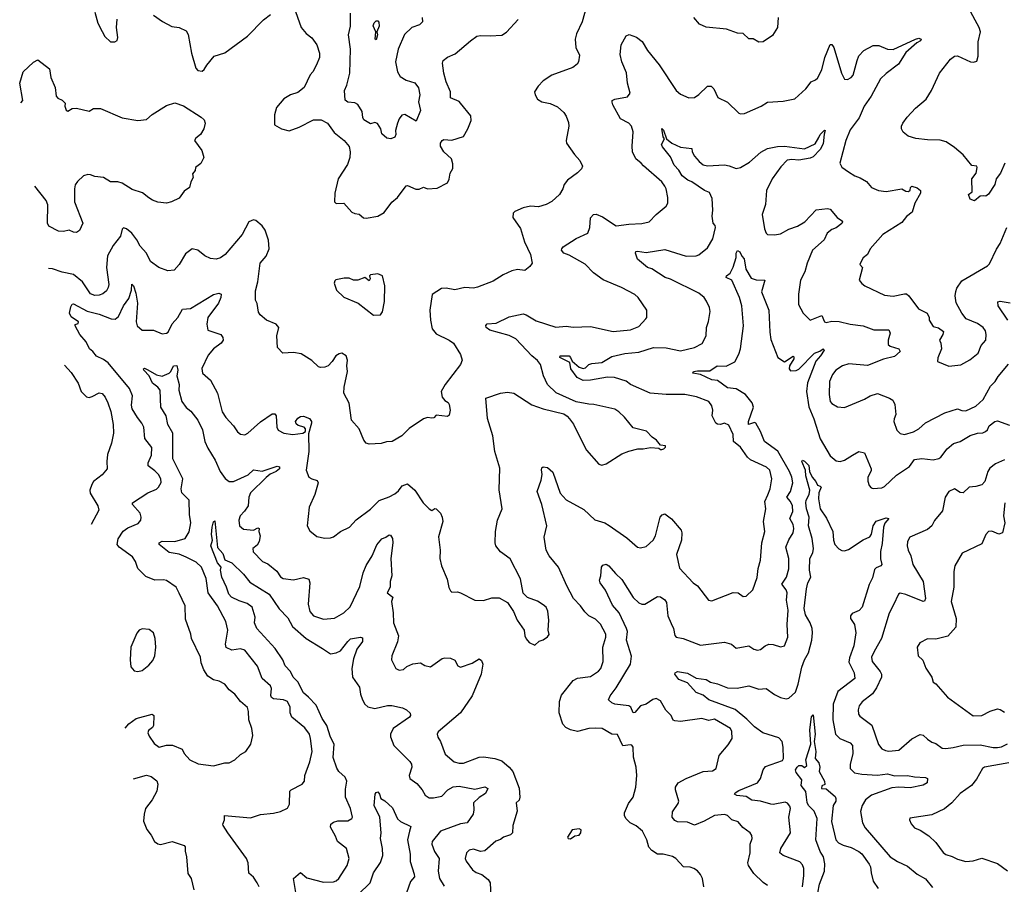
# Model space of a CAD drawing. Extents: x 2199565 to 2323334, y 894172 to 1018966.
# Tile 15 of 256: x 2210498 to 2217394, y 940634 to 946690. Entities that reach past the tile are written whole.
import ezdxf

# ---------------------------------------------------------------- set-up
doc = ezdxf.new("R2010")
doc.units = 0

msp = doc.modelspace()

# ---------------------------------------------------------------- linework, layer by layer
at = {"layer": '0CON10XD'}
for points in [[(2212405, 946820), (2212470, 946635), (2212505, 946593.3), (2212544.2, 946564.2), (2212578.6, 946515), (2212596.9, 946455), (2212598.1, 946425), (2212576.8, 946373.2), (2212550, 946325), (2212531.2, 946305), (2212490, 946215), (2212445, 946180.8), (2212395, 946162.9), (2212348, 946135), (2212297.1, 946075), (2212282.9, 946025), (2212281.4, 945955), (2212331.2, 945925), (2212385, 945912.9), (2212455, 945938), (2212555, 945989.4), (2212608.7, 945988.7), (2212654, 945965), (2212700.9, 945900.9), (2212770.8, 945845), (2212805, 945802.5), (2212811.9, 945765), (2212808.9, 945725), (2212792.9, 945675), (2212728, 945575), (2212704, 945475), (2212703.8, 945415), (2212715, 945403.8), (2212767.5, 945405), (2212825, 945342.5), (2212845, 945332), (2212875, 945327.1), (2212905, 945302.5), (2212925, 945300), (2213005, 945314), (2213050.3, 945339.7), (2213105, 945411.2), (2213144.5, 945445.5), (2213205, 945526.7), (2213215, 945528.8), (2213273, 945503), (2213295, 945502.9), (2213325, 945516.2), (2213355, 945505.8), (2213420.9, 945509.1), (2213493, 945547), (2213505, 945572.5), (2213512.7, 945615), (2213532.2, 945647.8), (2213531.6, 945681.6), (2213521.9, 945715), (2213469.2, 945765), (2213445, 945803.3), (2213444, 945825), (2213456.1, 945843.9), (2213469.5, 945850.5), (2213525, 945845.6), (2213605, 945872.9), (2213636.9, 945925), (2213660, 945985), (2213656.6, 946016.6), (2213586.2, 946105), (2213575, 946116.2), (2213514.1, 946144.1), (2213516, 946185), (2213484.2, 946255), (2213469.2, 946315), (2213458.8, 946385), (2213463.8, 946405), (2213495, 946428), (2213548.8, 946451.2), (2213655, 946543.3), (2213700, 946575), (2213725, 946580.6), (2213793.2, 946576.8), (2213875, 946582), (2213907.7, 946602.3), (2213987.8, 946692.2)], [(2214468.8, 946791.2), (2214436, 946675), (2214398.3, 946591.7), (2214388.8, 946555), (2214393.8, 946495), (2214417.7, 946442.3), (2214412, 946395), (2214401.7, 946378.3), (2214372.5, 946355), (2214225, 946302), (2214165, 946262), (2214130, 946225), (2214104.3, 946185), (2214107.5, 946165), (2214125, 946133.8), (2214155.6, 946115.6), (2214212.4, 946102.4), (2214265, 946079.2), (2214309.5, 946039.5), (2214324, 946015), (2214341.2, 945971.2), (2214344.1, 945944.1), (2214326, 945845), (2214328, 945825), (2214383.3, 945745), (2214420, 945705), (2214440, 945665), (2214433.3, 945645), (2214405, 945616.7), (2214334.4, 945565.6), (2214312, 945535), (2214302.5, 945505), (2214278, 945465), (2214224.3, 945415.7), (2214184.3, 945395.7), (2214130.3, 945379.7), (2214075, 945384.2), (2214025, 945372.5), (2213965, 945345.8), (2213954, 945335), (2213951.4, 945305), (2214005, 945228.8), (2214033.8, 945133.8), (2214074.4, 945045), (2214086, 944985), (2214071.7, 944961.7), (2214035, 944933.8), (2213985, 944940), (2213945, 944932), (2213885, 944904), (2213815, 944859.4), (2213705, 944815.6), (2213675, 944810.5), (2213615, 944814.5), (2213545, 944798.8), (2213485, 944810.6), (2213452.2, 944807.8), (2213386, 944765), (2213369.4, 944655), (2213374.3, 944585.7), (2213386.4, 944525), (2213415, 944489.6), (2213505, 944445.7), (2213535, 944424), (2213585.6, 944345.6), (2213595.7, 944305), (2213585.8, 944275), (2213478, 944135), (2213450.8, 944085), (2213457.1, 944047.1), (2213475, 944022.5), (2213499.3, 944009.3), (2213506.7, 943995), (2213512.5, 943955), (2213505, 943920), (2213495, 943910), (2213415, 943920), (2213398.8, 943901.2), (2213385, 943900), (2213355, 943903.8), (2213325, 943893.3), (2213225, 943826.7), (2213173.3, 943775), (2213105.5, 943734.5), (2213067.9, 943732.1), (2213029.3, 943720.7), (2212945, 943717.1), (2212925, 943724.2), (2212908, 943745), (2212875, 943823.3), (2212822, 943885), (2212805.6, 944005), (2212769.2, 944075), (2212771.1, 944115), (2212794.4, 944225), (2212790, 944265), (2212794, 944305), (2212783.8, 944335), (2212755, 944354), (2212735, 944350), (2212712, 944335), (2212687.1, 944295), (2212658, 944265), (2212635, 944255.7), (2212605, 944254.3), (2212589.7, 944259.7), (2212545, 944303.8), (2212469.5, 944349.5), (2212415, 944360), (2212340, 944355), (2212302.5, 944395), (2212298.8, 944475), (2212313.8, 944535), (2212295, 944557.5)], [(2217397.5, 945685), (2217368, 945615), (2217336.7, 945575), (2217326.2, 945535), (2217281.7, 945468.3), (2217265, 945453.3), (2217245, 945457.5), (2217225, 945453.3), (2217185, 945422.5), (2217155, 945432.5), (2217142.5, 945465), (2217167.5, 945485), (2217166.9, 945575), (2217195.3, 945614.7), (2217204.2, 945654.2), (2217200, 945665), (2217165, 945670), (2217105, 945743.8), (2217045, 945796.2), (2216987.5, 945835), (2216945, 945846.2), (2216855, 945848.8), (2216775, 945858.8), (2216720, 945875), (2216685, 945902.5), (2216673.3, 945925), (2216673.3, 945945), (2216683.3, 945965), (2216712.3, 946007.7), (2216770.5, 946069.5), (2216847.3, 946132.7), (2216884, 946195), (2216940.8, 946315), (2217016.2, 946415), (2217045, 946434.2), (2217065, 946437.1), (2217157.5, 946395), (2217178.3, 946391.7), (2217200, 946400), (2217210, 946435), (2217210.9, 946535), (2217226.7, 946605), (2217218.1, 946635), (2217145, 946768.8)], [(2211025, 946743.3), (2211046, 946666), (2211075, 946608), (2211095, 946572), (2211135, 946534.7), (2211165, 946534.7), (2211180, 946545), (2211185.7, 946565), (2211175.6, 946635), (2211180, 946695)], [(2211435, 946722.5), (2211497.5, 946677.5), (2211563.4, 946643.4), (2211615, 946636), (2211665, 946613.3), (2211677.6, 946587.6), (2211702.2, 946455), (2211730.8, 946350.8), (2211745, 946334.3), (2211775, 946330.8), (2211789.3, 946340.7), (2211809.3, 946370.7), (2211860, 946435), (2211935, 946457.5), (2212094.1, 946575.9), (2212205, 946690), (2212255, 946726.7)], [(2213315.8, 946705), (2213318.8, 946675), (2213296.8, 946653.2), (2213243.9, 946636.1), (2213193.3, 946586.7), (2213148.9, 946485), (2213129.2, 946395), (2213144, 946325), (2213163.2, 946293.2), (2213205, 946266.4), (2213265, 946248.6), (2213292.1, 946212.1), (2213299.4, 946165), (2213290, 946115), (2213305.7, 946055), (2213275, 945978.8), (2213195, 946026.9), (2213175, 946022.5), (2213155, 945996.2), (2213143.1, 945965), (2213129.5, 945915), (2213131.4, 945885), (2213125, 945866.7), (2213096.4, 945856.4), (2213069.5, 945859.5), (2213035, 945890), (2213027.1, 945925), (2213004.1, 945964.1), (2212985, 945970), (2212955, 945961.2), (2212908.7, 945988.7), (2212900, 946005), (2212897, 946047), (2212865, 946096), (2212845, 946107.5), (2212795, 946113.5), (2212777.4, 946127.4), (2212772.9, 946195), (2212789.2, 946230.8), (2212810, 946315), (2212815.4, 946485), (2212801.8, 946585), (2212815.4, 946644.6), (2212814.3, 946735)], [(2215810, 946705), (2215806.2, 946635), (2215771.2, 946578.8), (2215703.9, 946536.1), (2215675, 946533.8), (2215635, 946556.7), (2215605, 946556.7), (2215565, 946593.8), (2215525, 946596.2), (2215447, 946623), (2215305, 946638.8), (2215259.3, 946659.3), (2215220, 946705)], [(2212995, 946550), (2212986.7, 946555), (2212992, 946605), (2212973, 946647), (2212980.6, 946669.4), (2212995, 946683.3), (2213005, 946683.3), (2213012.7, 946672.7), (2213016.1, 946645), (2213000, 946605), (2213003.3, 946585), (2212995, 946550)], [(2211235.8, 941726.9), (2211262.7, 941757.3), (2211313.8, 941795), (2211425.7, 941825.7), (2211437.5, 941815), (2211434, 941745), (2211428.3, 941731.7), (2211399.2, 941710.8), (2211396.5, 941695), (2211405, 941670.8), (2211440, 941620), (2211475, 941593.3), (2211525, 941608), (2211568.3, 941608.3), (2211635, 941580), (2211650.3, 941550.3), (2211690, 941505), (2211747.3, 941477.3), (2211855, 941462.5), (2211935, 941484), (2211965.8, 941484.2), (2212005, 941506.7), (2212045, 941543.3), (2212081.2, 941565), (2212116.2, 941615), (2212130, 941675), (2212124.2, 941725), (2212103.1, 941785), (2212101.5, 941845), (2212092.6, 941872.6), (2212044.2, 941915), (2212005, 941965.7), (2211964.2, 941995), (2211934.5, 942034.5), (2211895, 942057.1), (2211855, 942067.1), (2211815, 942091.4), (2211787.9, 942135), (2211768.2, 942185), (2211763.8, 942223.8), (2211700.6, 942355), (2211697, 942387), (2211660.3, 942490.3), (2211656.7, 942585), (2211615.8, 942674.2), (2211594.2, 942715), (2211525, 942762.5), (2211505, 942767.1), (2211445, 942764.5), (2211380.9, 942790.9), (2211326.4, 942845), (2211309.5, 942895), (2211286.9, 942926.9), (2211195.8, 942995), (2211180, 943015), (2211187.3, 943052.7), (2211223.6, 943106.4), (2211255, 943130), (2211328, 943162), (2211346.9, 943185), (2211349.4, 943205), (2211342.6, 943232.6), (2211288.8, 943295), (2211288.8, 943305), (2211395, 943376.9), (2211457.2, 943402.8), (2211470.8, 943415), (2211487.7, 943447.7), (2211486.9, 943475), (2211470, 943505), (2211445, 943530.8), (2211396.9, 943565), (2211396.7, 943585), (2211420.5, 943639.5), (2211423.5, 943693.5), (2211375, 943756.7), (2211367.5, 943835), (2211354, 943864), (2211322.6, 943902.6), (2211284.6, 943965), (2211281.2, 943991.2), (2211287.5, 944055), (2211267.3, 944107.3), (2211117.6, 944287.6), (2211085, 944310.6), (2211035, 944334), (2211010.8, 944365), (2210985.8, 944385), (2210963.6, 944433.6), (2210918.8, 944485), (2210886.7, 944545), (2210887.5, 944555), (2210907.3, 944562.7), (2210910.8, 944575), (2210859.4, 944609.4), (2210847.4, 944635), (2210855, 944679.4), (2210865, 944696.9), (2210875, 944699.3), (2210969.4, 944649.4), (2211055, 944627.7), (2211138, 944595), (2211167.5, 944592.5), (2211189, 944611), (2211224.2, 944685.8), (2211263, 944737), (2211281.5, 944795), (2211283.2, 944836.8), (2211295, 944825.8), (2211310.4, 944775), (2211322.2, 944705), (2211313.6, 944575), (2211321.1, 944545), (2211355, 944514.4), (2211434.5, 944514.5), (2211495, 944490), (2211525, 944494), (2211538.2, 944501.8), (2211565, 944560), (2211605.3, 944604.7), (2211637.9, 944662.1), (2211695, 944667.3), (2211855, 944764.3), (2211893.8, 944773.8), (2211908.8, 944768.8), (2211907.1, 944745), (2211889.4, 944705), (2211815.5, 944605), (2211807.6, 944557.6), (2211816.2, 944515), (2211906.2, 944485), (2211920, 944465), (2211922, 944445), (2211910, 944425), (2211854.4, 944385), (2211819.1, 944340.9), (2211773.7, 944246.3), (2211778.6, 944215), (2211835, 944166), (2211884.3, 944075), (2211915, 943943.8), (2211942.6, 943902.6), (2211996.4, 943846.4), (2212023.6, 943803.6), (2212045, 943786), (2212075, 943783.3), (2212095, 943793.3), (2212185, 943874.3), (2212265, 943930), (2212285, 943930), (2212294.3, 943914.3), (2212298.6, 943835), (2212308.8, 943815), (2212347.5, 943795), (2212410, 943785), (2212480, 943795), (2212500, 943805), (2212500, 943825), (2212490, 943835), (2212448.3, 943848.3), (2212435, 943860), (2212430, 943875), (2212445, 943898.8), (2212465, 943910), (2212485, 943912.5), (2212526.7, 943896.7), (2212542.5, 943875), (2212542.5, 943865), (2212521.2, 943788.8), (2212521.8, 943665), (2212504.4, 943535), (2212523.8, 943485), (2212545, 943474), (2212582.3, 943462.3), (2212587.5, 943445), (2212565.5, 943364.5), (2212524.3, 943275), (2212512, 943145), (2212530.5, 943110.5), (2212579.7, 943069.7), (2212635, 943057.5), (2212675, 943060), (2212695, 943068.6), (2212745, 943104.2), (2212807.5, 943135), (2212855, 943187.5), (2212955, 943260.6), (2213015, 943323.3), (2213085, 943347.8), (2213125, 943368.6), (2213150.2, 943389.8), (2213176.2, 943425), (2213215, 943440), (2213264.7, 943394.7), (2213322.5, 943305), (2213365, 943263.8), (2213385, 943252.5), (2213405, 943266.2), (2213415, 943263.3), (2213445, 943233.8), (2213457.5, 943205), (2213461.5, 943175), (2213431.7, 943068.3), (2213441.9, 942975), (2213441.4, 942915), (2213452, 942865), (2213492.3, 942772.3), (2213503.9, 942713.9), (2213515, 942690), (2213525, 942680), (2213565, 942683.3), (2213585, 942676.2), (2213685, 942624.2), (2213745, 942622.5), (2213805, 942640), (2213855, 942640), (2213915, 942606.7), (2213955.8, 942545), (2213981.4, 942485), (2214032, 942415), (2214036, 942375), (2214045, 942352.5), (2214065, 942327.5), (2214105, 942310), (2214135, 942336.7), (2214163.6, 942346.4), (2214195, 942367.5), (2214206.7, 942383.3), (2214198.8, 942415), (2214204, 942485), (2214197, 942547), (2214184, 942575), (2214165, 942592.5), (2214125, 942616.7), (2214055, 942643.8), (2214024.2, 942674.2), (2214005, 942772.5), (2213933, 942913), (2213865, 942962.5), (2213832, 943005), (2213827.5, 943025), (2213830.6, 943105), (2213844.2, 943185), (2213876.7, 943265), (2213855.9, 943395.9), (2213861.7, 943548.3), (2213824.6, 943664.6), (2213812.3, 943775), (2213775, 943897.5), (2213761.7, 944038.3), (2213865, 944074), (2213915, 944080.8), (2213957.5, 944075), (2214085, 943992), (2214165, 943964), (2214308.3, 943928.3), (2214333, 943913), (2214347.5, 943895), (2214376.1, 943856.1), (2214392, 943822), (2214468, 943675), (2214555, 943577.5), (2214575, 943570), (2214605, 943580), (2214715, 943650), (2214765, 943668.8), (2214826.4, 943683.6), (2214865, 943683.3), (2214915, 943692.5), (2214975, 943690), (2214985, 943680), (2214995, 943680), (2215010, 943685), (2215020, 943695), (2215020, 943705), (2214985, 943710), (2214957.5, 943745), (2214927.5, 943765), (2214887.7, 943807.7), (2214795, 943831.2), (2214733.8, 943905), (2214695, 943943.8), (2214665, 943961.2), (2214520, 943995), (2214485, 943996), (2214395, 944014), (2214255.4, 944075.4), (2214194.1, 944134.1), (2214165.4, 944195), (2214144.4, 944275), (2214125, 944303.1), (2214085, 944336.4), (2213973.5, 944455), (2213925, 944478.4), (2213790, 944515), (2213764.3, 944535), (2213763, 944547), (2213771.1, 944558.9), (2213835, 944564.5), (2213925, 944608.5), (2214025, 944629.2), (2214045, 944624), (2214115, 944581.4), (2214253.9, 944536.1), (2214325, 944544), (2214375, 944537.5), (2214495, 944542), (2214655, 944505.6), (2214775, 944518.6), (2214835, 944540), (2214883.8, 944595), (2214890, 944605), (2214890, 944655), (2214830, 944745), (2214805.5, 944765.5), (2214713.3, 944815), (2214585, 944867.5), (2214516.9, 944916.9), (2214457.2, 944977.2), (2214345, 945040.6), (2214308, 945055), (2214292.9, 945075), (2214294, 945085), (2214305, 945100), (2214395, 945157.5), (2214477.5, 945195), (2214491.2, 945235), (2214496.6, 945303.4), (2214516.7, 945325), (2214535, 945326.9), (2214580, 945310), (2214675, 945245.6), (2214765, 945258.9), (2214855, 945263.1), (2214906.7, 945275), (2214955, 945326.7), (2215025.9, 945384.1), (2215036.7, 945405), (2215036.2, 945445), (2215026.2, 945505), (2215016, 945525), (2214994.3, 945555), (2214865.6, 945665.6), (2214850.8, 945685), (2214812.5, 945715), (2214789.5, 945765), (2214786.5, 945805), (2214794.4, 945905), (2214783.4, 945943.4), (2214764, 945965), (2214706.6, 945996.6), (2214651.4, 946095), (2214646.4, 946113.6), (2214647.5, 946125), (2214666.2, 946133.8), (2214755, 946149.2), (2214772.9, 946175), (2214754.6, 946245), (2214748.5, 946318.5), (2214715.5, 946395), (2214703.1, 946446.9), (2214710, 946515), (2214745, 946576.2), (2214765.8, 946585.8), (2214817, 946567), (2214857.6, 946537.6), (2214894.6, 946474.6), (2214975.8, 946375), (2215095, 946193.3), (2215125, 946168.8), (2215185, 946142.9), (2215225, 946145.7), (2215255, 946165.8), (2215315, 946223.8), (2215340, 946225), (2215360, 946205), (2215386.1, 946146.1), (2215455, 946113.3), (2215535, 946036.2), (2215545, 946031.2), (2215575, 946034), (2215690, 946085), (2215735, 946112.5), (2215845, 946118.8), (2215927.5, 946135), (2216003.3, 946205), (2216040, 946255), (2216072, 946268), (2216085, 946280), (2216115, 946340), (2216135.6, 946425), (2216175, 946517.5), (2216185, 946516.7), (2216200, 946495), (2216252.5, 946315), (2216275, 946274), (2216295, 946270.8), (2216320, 946285), (2216335, 946302), (2216362.9, 946405), (2216375, 946436.2), (2216409.2, 946475), (2216475, 946510), (2216515, 946510), (2216575, 946482.9), (2216615, 946481.1), (2216772, 946555), (2216795, 946560.7), (2216811.1, 946555), (2216807.2, 946542.8), (2216782, 946528), (2216705, 946460.9), (2216651.7, 946378.3), (2216565, 946313.1), (2216526.7, 946275), (2216460, 946155), (2216411.9, 946085), (2216377.3, 946002.7), (2216315, 945918), (2216284.4, 945845), (2216241.2, 945685), (2216255, 945656.7), (2216302.5, 945625)], [(2210506.4, 946108.8), (2210519.2, 946125), (2210498, 946245), (2210522, 946325), (2210595, 946392.5), (2210625, 946410), (2210705.9, 946345.9), (2210716, 946285), (2210746, 946215), (2210754.2, 946155), (2210765, 946141.2), (2210795, 946126.2), (2210817.5, 946105), (2210813.8, 946085), (2210822.5, 946057.5), (2210835, 946050), (2210865, 946068.8), (2210895, 946071.2), (2210985, 946048.8), (2211015, 946068.8), (2211065, 946068.8), (2211215, 946002.9), (2211325, 945984), (2211385, 945991.2), (2211425, 946026.2), (2211525, 946090), (2211585, 946107.5), (2211645, 946086.7), (2211768.3, 946008.3), (2211789.3, 945989.3), (2211797.5, 945965), (2211786.7, 945925), (2211763.3, 945885), (2211730.5, 945859.5), (2211723.3, 945845), (2211772.5, 945775), (2211787.5, 945725), (2211766.4, 945683.6), (2211730, 945655), (2211727, 945633), (2211708.3, 945611.7), (2211713.8, 945585), (2211696.7, 945555), (2211687.5, 945515), (2211650.7, 945489.3), (2211615, 945440), (2211560, 945415), (2211525, 945406.2), (2211465, 945412.5), (2211427.5, 945425), (2211402.9, 945442.9), (2211357, 945477), (2211285, 945500.8), (2211215, 945546), (2211185, 945554), (2211134.3, 945554.3), (2211084.1, 945584.1), (2211025, 945592), (2210993, 945603), (2210975, 945605.6), (2210945, 945595.7), (2210902.4, 945557.6), (2210886.8, 945533.2), (2210881.4, 945505), (2210880.8, 945415), (2210940, 945265), (2210915.8, 945214.2), (2210895, 945200), (2210875, 945201.2), (2210845, 945216.2), (2210804.1, 945205.9), (2210768.8, 945208.8), (2210702.5, 945245), (2210692.5, 945265), (2210694.1, 945394.1), (2210684.3, 945424.3), (2210603.6, 945525.1)], [(2215737.4, 943362.6), (2215754.6, 943405), (2215765.5, 943475), (2215751.9, 943535), (2215728, 943555), (2215615, 943607.5), (2215594.2, 943625), (2215545.4, 943695.4), (2215497.1, 943735), (2215495.4, 943785.4), (2215465, 943850), (2215435, 943864), (2215405, 943854), (2215385, 943856.2), (2215373.3, 943865), (2215346.9, 943915), (2215351.1, 943955), (2215346.4, 943986.4), (2215323.8, 944015), (2215238.6, 944048.6), (2215155, 944065.4), (2215025, 944064.6), (2214914, 944074), (2214775, 944135.5), (2214745, 944158.5), (2214664.7, 944184.7), (2214615, 944185.3), (2214495, 944166), (2214445, 944162.2), (2214403.2, 944183.2), (2214358.4, 944245), (2214350, 944290), (2214280, 944325), (2214283.8, 944335), (2214345, 944334.6), (2214355.9, 944325), (2214368, 944298), (2214415, 944255.6), (2214445, 944246.7), (2214459.4, 944250.6), (2214485, 944274), (2214505, 944282.9), (2214575, 944288.9), (2214645, 944331.9), (2214735, 944351.8), (2214835, 944360.4), (2214936.1, 944393.9), (2215025, 944391.5), (2215125, 944371.6), (2215225, 944394.4), (2215278, 944422), (2215304.4, 944475.6), (2215308.5, 944535), (2215322.8, 944577.2), (2215333, 944647), (2215329.4, 944675), (2215308.9, 944718.9), (2215291.4, 944745), (2215254.2, 944775), (2215055, 944872.5), (2215018.8, 944885), (2214926.2, 944945), (2214894.2, 944955), (2214825, 945012.9), (2214810, 945055), (2214813.6, 945066.4), (2214825, 945070), (2214885, 945058.6), (2215015, 945079.5), (2215165, 945034.3), (2215235, 945036), (2215255, 945044), (2215315, 945091.2), (2215352.5, 945155), (2215370, 945235), (2215368.8, 945248.8), (2215355.5, 945265.5), (2215348.4, 945315), (2215353, 945355), (2215346.9, 945436.9), (2215328.8, 945478.8), (2215295, 945494.5), (2215204.8, 945554.8), (2215176.9, 945566.9), (2215137, 945597), (2215115, 945635.3), (2215082.4, 945672.4), (2215055, 945730), (2214998.9, 945798.9), (2214993.3, 945815), (2215013.3, 945855), (2215005, 945870), (2214995, 945927.5), (2215006.8, 945916.8), (2215026.7, 945855), (2215066.2, 945825), (2215126.8, 945796.8), (2215205, 945787.5), (2215208.2, 945765), (2215225, 945735.5), (2215256.5, 945696.5), (2215285, 945674.4), (2215315, 945667.7), (2215435, 945673.6), (2215467.5, 945667.5), (2215515, 945647.8), (2215545, 945653.8), (2215608.1, 945691.9), (2215688.1, 945761.9), (2215735, 945787.5), (2215805, 945802.2), (2215855, 945804.5), (2215995, 945785.6), (2216068.8, 945821.2), (2216095.5, 945865), (2216105, 945886.7), (2216135, 945916.2), (2216140, 945915), (2216131.4, 945888.6), (2216125, 945821.2), (2216105, 945781.5), (2216055, 945730.8), (2216035, 945720.6), (2215955, 945705.3), (2215905, 945711.2), (2215873.3, 945706.7), (2215829.3, 945660.7), (2215767.5, 945575), (2215728.9, 945495), (2215721.1, 945395), (2215698.8, 945325), (2215714.4, 945225), (2215725.8, 945195.8), (2215736, 945186), (2215785, 945184.4), (2215825, 945191.1), (2215885, 945223.5), (2215946, 945245), (2215995.7, 945275), (2216075, 945358.6), (2216155, 945368.8), (2216175, 945363.3), (2216224.1, 945304.1), (2216254.4, 945284.4), (2216260, 945275), (2216255, 945262.9), (2216215, 945232.2), (2216185, 945221.2), (2216154, 945195), (2216131.3, 945148.7), (2216050, 945075), (2216012.9, 944985), (2215995.7, 944925), (2215965.8, 944865), (2215952.7, 944767.3), (2215951.2, 944695), (2215984, 944635), (2216035, 944586.2), (2216115, 944617.3), (2216135, 944573.8), (2216145, 944569.2), (2216185, 944578.6), (2216236.8, 944576.8), (2216315, 944558.5), (2216405, 944546.5), (2216478.7, 944518.7), (2216585, 944516.9), (2216594.4, 944495), (2216579.4, 944445), (2216580, 944415), (2216595, 944402.9), (2216655.4, 944385.4), (2216664.2, 944365), (2216625, 944332.1), (2216548.5, 944311.5), (2216435, 944266.9), (2216305, 944279.5), (2216261.4, 944265), (2216214.4, 944235.6), (2216189.2, 944205), (2216168.8, 944155), (2216167.1, 944065), (2216175, 944016.7), (2216185, 944002.5), (2216225, 943978.8), (2216275, 943972.9), (2216415, 944031.5), (2216455, 944056.5), (2216505, 944071.4), (2216590, 944040), (2216612, 944025), (2216628, 943995), (2216634.3, 943925.7), (2216621.9, 943895), (2216620.6, 943875), (2216641.4, 943815), (2216665, 943790.8), (2216694.3, 943784.3), (2216757.4, 943802.6), (2216795.5, 943824.5), (2216842.6, 943867.4), (2216977.1, 943937.1), (2217065, 943964.4), (2217095, 943952.2), (2217125, 943950), (2217195, 943982), (2217245, 944030.8), (2217296.6, 944123.4), (2217330, 944155), (2217350, 944190), (2217422.9, 944277.1)], [(2216302.5, 945625), (2216346.4, 945596.4), (2216383.6, 945583.6), (2216427.3, 945557.3), (2216464.5, 945514.5), (2216512.5, 945495), (2216565, 945487.8), (2216675, 945505.8), (2216705, 945490), (2216722, 945488), (2216734, 945496), (2216736.7, 945515), (2216745, 945523.3), (2216783.6, 945513.6), (2216806.7, 945495), (2216807.5, 945475), (2216767.3, 945405), (2216748.3, 945341.7), (2216707.4, 945312.6), (2216675, 945268.8), (2216543.4, 945186.6), (2216453.9, 945086.1), (2216436, 945045), (2216405, 945022), (2216383, 944983), (2216382.5, 944975), (2216400, 944955), (2216377.5, 944865), (2216395, 944841.2), (2216415.7, 944825.7), (2216555, 944760.8), (2216614.1, 944754.1), (2216695, 944769.4), (2216708.9, 944768.9), (2216725, 944756), (2216793.3, 944665), (2216853.3, 944635), (2216867.5, 944605), (2216867.5, 944585), (2216895, 944540), (2216931.7, 944531.7), (2216967.5, 944505), (2216963.3, 944485), (2216940, 944445), (2216950, 944425), (2216952.5, 944385), (2216927.7, 944322.3), (2216926.7, 944295), (2217005.8, 944264.2), (2217088.3, 944271.7), (2217153, 944307), (2217211.2, 944355), (2217231.1, 944408.9), (2217264.2, 944445), (2217267.5, 944485), (2217261.7, 944511.7), (2217244.5, 944534.5), (2217205, 944561.9), (2217126, 944595), (2217095, 944633.8), (2217057.4, 944707.4), (2217050.4, 944755), (2217053, 944787), (2217060.5, 944809.5), (2217095, 944860), (2217275, 944965.6), (2217289.1, 944980.9), (2217338.1, 945081.9), (2217365, 945122), (2217411.5, 945235)], [(2212295, 944557.5), (2212227.5, 944585), (2212182.3, 944622.3), (2212171.2, 944641.2), (2212161.2, 944701.2), (2212150, 944725), (2212148.3, 944791.7), (2212166.9, 944855), (2212182.1, 944985), (2212224.4, 945035), (2212245.5, 945084.5), (2212240.9, 945145), (2212216.4, 945216.4), (2212195, 945246), (2212152.7, 945282.7), (2212135, 945287.5), (2212103.8, 945275), (2212055.7, 945185), (2211937.1, 945045), (2211905, 945022.2), (2211873.2, 945013.2), (2211835, 945018.6), (2211795, 945036.2), (2211745.5, 945075.5), (2211705, 945085.8), (2211659.7, 945050.3), (2211615.5, 944974.5), (2211580, 944935), (2211535, 944930), (2211473.3, 944955), (2211415, 944996.2), (2211387.1, 945055), (2211341.9, 945105), (2211318.7, 945148.7), (2211282.5, 945195), (2211245, 945225.8), (2211225, 945233.3), (2211216.1, 945223.9), (2211204.5, 945175), (2211151.6, 945108.4), (2211113.9, 945036.1), (2211105.3, 944955.3), (2211121.5, 944835), (2211118.2, 944815), (2211105, 944790.6), (2211080.5, 944769.5), (2211055, 944759.5), (2211025, 944758.8), (2210995, 944770.9), (2210938.8, 944855), (2210874.4, 944904.4), (2210795, 944921.1), (2210727.5, 944945), (2210699.7, 944947.8)], [(2215166.2, 941375), (2215285.5, 941424.5), (2215350.6, 941429.4), (2215375, 941444), (2215395.5, 941535), (2215459.3, 941610.7), (2215488.5, 941655), (2215486, 941705), (2215475.5, 941725), (2215365, 941791.4), (2215325, 941781.9), (2215275, 941795.5), (2215125, 941774.3), (2215085, 941778.8), (2215074.4, 941784.4), (2215059.4, 941815), (2215022.8, 941852.8), (2214985, 941919.4), (2214956.3, 941936.3), (2214931.5, 941928.5), (2214885, 941896), (2214845, 941884.5), (2214805, 941838), (2214795, 941833.8), (2214776.9, 941875), (2214765, 941884.4), (2214665, 941895.6), (2214644, 941905), (2214622.5, 941925), (2214634, 941955), (2214675, 942010), (2214775.3, 942174.7), (2214782.8, 942232.8), (2214748.7, 942345), (2214753.5, 942403.5), (2214746.7, 942425), (2214696.2, 942535), (2214649.8, 942589.8), (2214600.8, 942695), (2214562.1, 942745), (2214557.5, 942765), (2214568.8, 942795), (2214573.3, 942855), (2214581.3, 942868.7), (2214605, 942875.8), (2214625, 942864), (2214670.2, 942810.2), (2214715, 942768.8), (2214793.5, 942643.5), (2214835, 942604.4), (2214855, 942595.7), (2214875, 942595.7), (2214965, 942650), (2214985, 942647.1), (2215015, 942627.1), (2215027.9, 942607.9), (2215038.2, 942515), (2215060.6, 942460.6), (2215077.8, 942425), (2215085.6, 942375.6), (2215095, 942364.4), (2215145, 942355.6), (2215265, 942308), (2215435, 942330), (2215482.5, 942315), (2215515, 942288), (2215605, 942304.2), (2215640.3, 942280.3), (2215665, 942274), (2215685, 942279.2), (2215718, 942305), (2215744.6, 942315.4), (2215775, 942313.3), (2215825, 942297.5), (2215853.3, 942305), (2215876.9, 942365), (2215873, 942453), (2215879.2, 942555), (2215868.9, 942625), (2215873.5, 942675), (2215866, 942696), (2215835.7, 942735), (2215868.9, 942785), (2215885.5, 942844.5), (2215883.8, 942915), (2215863.8, 942995), (2215885, 943047.5), (2215915, 943096.7), (2215920, 943125), (2215915, 943153.3), (2215891.8, 943195), (2215913.2, 943245), (2215910.9, 943285), (2215895, 943315.6), (2215869.4, 943345), (2215895, 943384.2), (2215912.2, 943445), (2215905.8, 943485), (2215889.7, 943525), (2215807.5, 943667.5), (2215714.1, 943735), (2215686.2, 943806.2), (2215653.8, 943863.8), (2215645, 943869.5), (2215602.1, 943855), (2215601.5, 943875), (2215636.4, 943976.4), (2215627, 944007), (2215580.6, 944065), (2215515, 944103.5), (2215455, 944112.5), (2215385, 944162.5), (2215345, 944166.8), (2215265, 944203.8), (2215212.5, 944215), (2215216.7, 944225), (2215245, 944231.1), (2215330.9, 944230.9), (2215383.5, 944266.5), (2215445, 944264.4), (2215506.2, 944293.8), (2215535, 944346.7), (2215545.7, 944385.7), (2215565.9, 944545), (2215556.2, 944685), (2215537.9, 944745), (2215484.2, 944865), (2215446.7, 944885), (2215448, 944895), (2215474.4, 944915.6), (2215494.3, 944955.7), (2215515.7, 945025), (2215514.5, 945055), (2215525, 945072.5), (2215541.4, 945065), (2215554.3, 945035), (2215572.7, 945015), (2215582.6, 944942.6), (2215620.2, 944880.2), (2215655, 944866.9), (2215716.4, 944866.4), (2215693.3, 944785), (2215744.4, 944655), (2215750.5, 944500.5), (2215759, 944449), (2215807.3, 944325), (2215855, 944293.3), (2215915, 944334.2), (2215919.8, 944329.8), (2215918.8, 944315), (2215888, 944265), (2215886.5, 944245), (2215895, 944230.6), (2215935, 944233.8), (2215955, 944243.3), (2216065, 944354.5), (2216102.4, 944367.6), (2216125, 944383.8), (2216130, 944380), (2216132, 944375), (2216106.9, 944335), (2216072.6, 944297.4), (2216014.6, 944145.4), (2216008.9, 944085), (2216025, 943978.8), (2216058.9, 943895), (2216102.9, 943755), (2216175, 943635.8), (2216215, 943600.6), (2216245, 943594.4), (2216275, 943605.6), (2216329.8, 943640.2), (2216375, 943665.6), (2216415, 943656), (2216462.2, 943545), (2216460.2, 943529.8), (2216436.7, 943485), (2216437, 943457), (2216447.3, 943427.3), (2216460.8, 943410.8), (2216475, 943406), (2216535, 943410.6), (2216555, 943420.6), (2216639.4, 943500.6), (2216728.9, 943561.1), (2216765, 943609.4), (2216815, 943615.6), (2216895, 943608), (2216934.3, 943615.7), (2216948, 943625), (2216994.2, 943685), (2217038.3, 943721.7), (2217085, 943736.7), (2217155, 943777.5), (2217205, 943792.9), (2217244.1, 943795.9), (2217262.5, 943805), (2217275, 943817.5), (2217286.7, 943845), (2217326.7, 943875), (2217345, 943880), (2217429.1, 943849.1)], [(2212975, 944620), (2213025, 944623.3), (2213039.2, 944645), (2213053, 944717), (2213056, 944825), (2213040, 944895), (2213005, 944910), (2212955, 944902.5), (2212947.5, 944895), (2212952.5, 944875), (2212945, 944860), (2212915, 944883.3), (2212865, 944866.2), (2212836.4, 944866.4), (2212805, 944879.2), (2212769.3, 944880.7), (2212713, 944867), (2212705, 944860), (2212700, 944845), (2212717.5, 944795), (2212767, 944747), (2212867.5, 944705), (2212975, 944620)], [(2217418, 944585), (2217350, 944685), (2217347.5, 944715), (2217365, 944717.5), (2217435, 944705.8)], [(2210812.5, 944270.1), (2210858.9, 944218.9), (2210906.4, 944145), (2210928.1, 944085), (2210965, 944047.5), (2210985, 944044.4), (2211005, 944050), (2211055, 944077.5), (2211075, 944072), (2211097.1, 944045), (2211115, 944006.7), (2211135.4, 943945), (2211151.5, 943855), (2211154.4, 943795), (2211140.6, 943725), (2211114, 943645), (2211108, 943595), (2211111.2, 943545), (2211075, 943501.4), (2211015.7, 943455), (2211002.2, 943435), (2210989.5, 943395), (2210992.7, 943372.7), (2211044.4, 943285), (2211052.5, 943255), (2210998.3, 943153.7)], [(2212176.2, 940615), (2212161.2, 940645), (2212135, 940682.5), (2212102.4, 940712.4), (2212098.1, 940785), (2212085.7, 940815), (2211955, 940993.8), (2211924, 941045), (2211921.2, 941055), (2211932.5, 941085), (2211933.3, 941115), (2212115, 941098.8), (2212185, 941122), (2212275, 941131.4), (2212325, 941144.2), (2212372.7, 941167.3), (2212387.5, 941195), (2212390, 941285), (2212398.8, 941295), (2212476.2, 941335), (2212492, 941355), (2212494.4, 941395.6), (2212529.2, 941490.8), (2212547.3, 941565), (2212534.5, 941655), (2212526.9, 941685), (2212495, 941730), (2212404.1, 941804.1), (2212391.2, 941835), (2212392.9, 941875), (2212374.4, 941914.4), (2212346.4, 941926.4), (2212275, 941933.5), (2212262.6, 941942.6), (2212256.2, 941956.2), (2212260.9, 942005), (2212255, 942024), (2212196.2, 942076.2), (2212162.8, 942162.8), (2212073.6, 942273.6), (2212045, 942283.6), (2211983.2, 942273.2), (2211943.3, 942293.3), (2211938.5, 942315), (2211955.5, 942415), (2211941.4, 942475), (2211882.9, 942585), (2211817.1, 942675), (2211803.6, 942775), (2211771.5, 942855), (2211735, 942889.5), (2211664.3, 942925.7), (2211615, 942947.1), (2211545, 942958.5), (2211475.7, 943015), (2211474.3, 943025), (2211495, 943037.1), (2211585, 943035.3), (2211656.7, 943055), (2211685, 943102), (2211695.5, 943165), (2211686.4, 943225), (2211684, 943325), (2211634.3, 943375), (2211630, 943405), (2211641.6, 943475), (2211570, 943615), (2211570, 943795), (2211534.6, 943855), (2211523.2, 943915), (2211485.3, 943975.3), (2211481.8, 944095), (2211466.4, 944115), (2211428.2, 944145), (2211405.8, 944195.8), (2211368.1, 944235), (2211364.4, 944245.6), (2211371.2, 944248.8), (2211395, 944237.5), (2211455, 944203.5), (2211495, 944194.2), (2211545, 944213.8), (2211556, 944225), (2211575, 944266.7), (2211598.6, 944268.6), (2211605.3, 944235), (2211598.5, 944195), (2211614.5, 944135.5), (2211612.5, 944095), (2211633.3, 944015), (2211665, 943974.3), (2211697.4, 943947.4), (2211744.6, 943884.6), (2211777.9, 943817.9), (2211794.7, 943734.7), (2211815, 943688), (2211867.5, 943605), (2211901.2, 943525), (2211936, 943476), (2211965, 943455.7), (2211995, 943456.4), (2212097.6, 943502.4), (2212135, 943537.5), (2212195, 943528.2), (2212302.2, 943562.2), (2212318.3, 943558.3), (2212318.1, 943545), (2212295, 943526.4), (2212252.6, 943507.4), (2212225, 943482.9), (2212115, 943377.1), (2212103.9, 943345), (2212097.8, 943285), (2212073.5, 943246.5), (2212043.1, 943215), (2212032.2, 943185), (2212038, 943145), (2212065, 943120.8), (2212135, 943113.8), (2212165, 943130), (2212175.9, 943125.9), (2212172.5, 943105), (2212181.2, 943075), (2212174.3, 943035), (2212161.1, 943008.9), (2212131.2, 942985), (2212133, 942963), (2212198, 942895), (2212235, 942877.5), (2212298.3, 942828.3), (2212325, 942788), (2212343.8, 942775), (2212415, 942765.6), (2212485, 942782.2), (2212522.1, 942772.1), (2212529.4, 942745), (2212517.8, 942595), (2212530.6, 942545), (2212555, 942513.3), (2212625, 942491.8), (2212702.8, 942497.2), (2212769.2, 942535), (2212812.8, 942577.2), (2212879.3, 942720.7), (2212903.4, 942815), (2212923.5, 942866.5), (2212966.9, 942935), (2212998, 943012), (2213035, 943053.8), (2213063.3, 943065), (2213085, 943082.5), (2213095, 943080), (2213108.8, 943055), (2213112.3, 943025), (2213098.2, 942915), (2213104.2, 942795), (2213092.5, 942755), (2213091.4, 942715), (2213071.9, 942675), (2213110.6, 942645), (2213100.8, 942615), (2213114.5, 942535), (2213115.7, 942465), (2213151.9, 942375), (2213145, 942332.5), (2213103.8, 942235), (2213101.2, 942205), (2213132.5, 942145), (2213155, 942134.3), (2213185, 942139.2), (2213210.3, 942159.7), (2213251.7, 942178.3), (2213305, 942185.6), (2213335, 942167.5), (2213375, 942158), (2213455.7, 942214.3), (2213475, 942220), (2213515, 942218.8), (2213545, 942203.3), (2213566.2, 942165), (2213585, 942155.8), (2213666.8, 942183.2), (2213715, 942213.8), (2213732.5, 942202.5), (2213740.6, 942175), (2213730, 942105), (2213666, 941955), (2213585, 941834), (2213427.7, 941702.3), (2213422, 941685), (2213426, 941665), (2213444, 941635), (2213478, 941545), (2213540.9, 941490.9), (2213575, 941482), (2213605, 941482), (2213715, 941524), (2213745, 941526), (2213825, 941515.8), (2213875, 941497.5), (2213925, 941454.3), (2213950.6, 941425), (2213996.4, 941306.4), (2214001.2, 941245), (2213995, 941222.5), (2213973.8, 941205), (2213980.8, 941145), (2213950.6, 941045), (2213949.2, 940995), (2213935, 940980), (2213886.4, 940963.6), (2213865, 940947.5), (2213832.5, 940935), (2213755, 940868), (2213725, 940864.2), (2213675, 940879.4), (2213646.6, 940873.4), (2213627.5, 940855), (2213618.6, 940815), (2213625.8, 940795), (2213668, 940735), (2213695, 940716.9), (2213735, 940702.2), (2213778.4, 940668.4), (2213793.6, 940645), (2213798.2, 940545)], [(2215980, 940615), (2215989.1, 940695), (2215990, 940745), (2215980.3, 940770.3), (2215960.5, 940790.5), (2215845, 940835.7), (2215822.5, 940855), (2215828, 940885), (2215896, 940994), (2215885.6, 941105), (2215896.9, 941165), (2215892.1, 941182.1), (2215875, 941202), (2215859.7, 941209.7), (2215775, 941193.1), (2215757.5, 941195), (2215685, 941216.1), (2215625, 941222.7), (2215585, 941249.3), (2215520, 941255), (2215504.4, 941265), (2215509.2, 941275), (2215535, 941290.8), (2215665.5, 941345), (2215687.1, 941375), (2215705.6, 941435), (2215720.2, 941459.8), (2215839.8, 941500.2), (2215847.1, 941515), (2215844.2, 941594.2), (2215836.7, 941635), (2215815, 941659.4), (2215702, 941695), (2215645, 941737.3), (2215590.7, 941790.8), (2215507.8, 941857.8), (2215325, 941926.2), (2215285, 941957.9), (2215235, 941978), (2215175.8, 942045.8), (2215115, 942069.1), (2215085.6, 942105), (2215087.5, 942115), (2215105, 942124.5), (2215175, 942112.5), (2215235, 942077.5), (2215305, 942067.8), (2215335, 942050.6), (2215385, 942037.5), (2215455, 942008.9), (2215521.7, 942008.3), (2215605, 942022.9), (2215675, 941999.5), (2215725, 942004.2), (2215785, 941964.4), (2215825, 941943.3), (2215865, 941933.1), (2215885, 941938.6), (2215930.2, 941979.8), (2215950.3, 942035), (2215975.3, 942155), (2215993.1, 942205), (2216022.9, 942255), (2216046, 942345), (2216051.2, 942395), (2216046.9, 942425), (2216034, 942465), (2216000.9, 942520.9), (2215992, 942565), (2216007.4, 942702.6), (2216018.4, 942745), (2216039, 942785), (2216030.1, 942835), (2216032, 942915), (2216052.6, 942955), (2216058.4, 942985), (2216046.9, 943056.9), (2216021.2, 943145), (2216026.9, 943205), (2216009.1, 943265), (2216004.6, 943305), (2216006.1, 943325), (2216026.2, 943365), (2216030.9, 943395), (2216003.8, 943495), (2216001.2, 943535), (2215974.4, 943595), (2215980, 943605), (2215995, 943598.1), (2216025, 943567.1), (2216029.5, 943525), (2216047.5, 943485), (2216072.9, 943455), (2216085, 943430), (2216105, 943423.8), (2216110.8, 943415), (2216095.6, 943375), (2216092, 943335), (2216104.3, 943265), (2216147.4, 943197.4), (2216193.6, 943105), (2216196.5, 943045), (2216206.5, 943015), (2216233.7, 942983.7), (2216255, 942972.5), (2216275, 942970), (2216301.4, 942978.6), (2216405, 943046.4), (2216451.5, 943068.5), (2216463.6, 943086.4), (2216475.8, 943145), (2216495, 943177.2), (2216565, 943200.5), (2216583.8, 943195), (2216557.7, 943162.3), (2216547.3, 943135), (2216537.9, 943022.1), (2216525.3, 942964.7), (2216526.6, 942913.4), (2216535.7, 942875), (2216528, 942865), (2216495, 942850.6), (2216485, 942838), (2216470.1, 942779.9), (2216446.2, 942733.8), (2216397.9, 942575), (2216377.9, 942552.1), (2216328.8, 942531.2), (2216316, 942515), (2216316.2, 942495), (2216344.5, 942454.5), (2216353.6, 942395), (2216339.4, 942305), (2216309.4, 942220.6), (2216305, 942190), (2216341.9, 942115), (2216347.5, 942075), (2216226.7, 941983.3), (2216194.3, 941895), (2216193.8, 941785), (2216210.9, 941685), (2216241.1, 941655), (2216315, 941624.4), (2216329.6, 941605), (2216332.4, 941547.6), (2216312.9, 941475), (2216313.8, 941443.8)], [(2217395, 943606.2), (2217331.3, 943578.7), (2217291.6, 943548.4), (2217277.5, 943525), (2217256.4, 943455), (2217235, 943433.1), (2217195, 943420), (2217146.7, 943415), (2217105, 943375.6), (2217085, 943378.8), (2217045, 943404.4), (2217005.7, 943385), (2216980, 943345), (2216960.3, 943249.7), (2216905, 943182), (2216886, 943144), (2216855, 943118.1), (2216731.2, 943065), (2216716, 943035), (2216714.3, 943004.3), (2216720.6, 942975), (2216740, 942935), (2216751.9, 942875), (2216825.6, 942755), (2216840.8, 942635), (2216835, 942617.5), (2216825, 942613.8), (2216705, 942664.4), (2216665, 942674), (2216652, 942665), (2216617.9, 942592.1), (2216586.2, 942533.8), (2216534.5, 942355), (2216481.2, 942265), (2216464.5, 942225), (2216469.1, 942195), (2216524, 942124), (2216533.3, 942105), (2216534.4, 942085), (2216499.1, 942010.9), (2216471.2, 941968.8), (2216398.9, 941911.1), (2216377.5, 941885), (2216370, 941855), (2216373.3, 941825), (2216382.1, 941812.1), (2216465, 941749.2), (2216512.6, 941612.6), (2216535, 941583.8), (2216560.5, 941570.5), (2216585, 941565.6), (2216655, 941574.3), (2216745, 941652.2), (2216805, 941683.1), (2216825, 941678.6), (2216855, 941650), (2216885, 941630), (2216915, 941620), (2216958, 941588), (2216985, 941584.6), (2217035, 941592.5), (2217105, 941608.9), (2217225, 941611.4), (2217315, 941592), (2217345, 941591.5), (2217375, 941597.3), (2217415, 941618.8)], [(2215288.8, 940615), (2215278.8, 940675), (2215265, 940702.5), (2215245, 940727.5), (2215220, 940745), (2215193.6, 940753.6), (2215146.4, 940756.4), (2215093.3, 940815), (2215069.4, 940829.4), (2215005, 940845.7), (2214965.8, 940845.8), (2214925, 940870.8), (2214904.6, 940894.6), (2214890, 940945), (2214859.2, 941005), (2214815, 941043.6), (2214773.8, 941063.8), (2214741.8, 941095), (2214733.1, 941115), (2214733.8, 941135), (2214760.9, 941199.1), (2214794, 941245), (2214814, 941315), (2214820.8, 941395), (2214816, 941455), (2214796, 941525), (2214794.2, 941595), (2214785, 941608.8), (2214775, 941611.4), (2214723, 941603), (2214683.9, 941683.9), (2214645, 941685.8), (2214576.2, 941726.2), (2214527.1, 941727.1), (2214485, 941725.5), (2214405, 941703.8), (2214355, 941715.8), (2214322, 941732), (2214302.9, 941755), (2214276.9, 941835), (2214277.8, 941915), (2214292, 941958), (2214375, 942061.5), (2214405, 942078.5), (2214495, 942090), (2214552.4, 942127.6), (2214567.1, 942145), (2214583.1, 942195), (2214581.9, 942295), (2214603.1, 942365), (2214603.1, 942385), (2214565, 942455.8), (2214530.5, 942490.5), (2214485, 942514.5), (2214455, 942541.8), (2214425, 942585.5), (2214377.5, 942635), (2214328.7, 942725), (2214270.5, 942855), (2214206.9, 942935), (2214184.5, 942975), (2214171.5, 943065), (2214188.8, 943145), (2214154.2, 943295), (2214120.9, 943385), (2214150, 943465), (2214157.8, 943505), (2214152.3, 943537.7), (2214155, 943550), (2214165, 943557.5), (2214195, 943553.3), (2214230.9, 943520.9), (2214283.8, 943373.8), (2214325, 943326.2), (2214449, 943259), (2214525, 943187.8), (2214595, 943165.6), (2214627, 943147), (2214750.3, 943060.3), (2214824.3, 942994.3), (2214845, 942990), (2214885, 942999.2), (2214935.3, 943044.7), (2214950.5, 943075), (2214968.3, 943148.3), (2214982.5, 943205), (2214997.7, 943222.3), (2215015, 943228.8), (2215063.2, 943193.2), (2215130, 943115), (2215135.8, 943095), (2215132.2, 943045), (2215098.2, 942945), (2215118.5, 942848.5), (2215214.5, 942744.5), (2215244.4, 942724.4), (2215321.2, 942625), (2215345, 942619.2), (2215495, 942677.8), (2215530, 942675), (2215565, 942650), (2215585, 942652), (2215632.7, 942697.3), (2215662.3, 942782.3), (2215669.2, 942845), (2215686.9, 942905), (2215696.5, 943025), (2215716.9, 943105), (2215706.2, 943175), (2215723.4, 943263.4), (2215717.3, 943315), (2215737.4, 943362.6)], [(2217396.2, 943305), (2217388.9, 943215), (2217396.7, 943165), (2217380, 943095), (2217355, 943086.2), (2217305, 943108), (2217283.3, 943105), (2217265, 943083.3), (2217235, 943018.8), (2217097.6, 942952.4), (2217048.1, 942865), (2217039.4, 942825), (2217040.9, 942715), (2217020.9, 942615), (2217055.5, 942495), (2217054, 942435), (2216998.9, 942371.1), (2216915, 942350), (2216855, 942352.5), (2216802.5, 942325), (2216784.1, 942295.9), (2216790, 942235), (2216823.6, 942203.6), (2216845, 942147.5), (2216886.7, 942085), (2216895, 942050), (2216915, 942037.5), (2216995, 941943.8), (2217175, 941813.8), (2217235, 941816.7), (2217295, 941846.7), (2217345, 941862), (2217365, 941858.8), (2217395, 941840)], [(2212435, 940562), (2212414.4, 940675), (2212465, 940716.2), (2212509.3, 940679.3), (2212625, 940648.8), (2212695, 940650), (2212715, 940657.8), (2212732.9, 940675), (2212791.9, 940765), (2212804.4, 940815), (2212787.1, 940885), (2212723.2, 940933.2), (2212710.7, 940970.7), (2212673.8, 941035), (2212676.7, 941055), (2212695, 941068.8), (2212725, 941078.6), (2212795, 941079.2), (2212823.3, 941095), (2212828.8, 941105), (2212815.7, 941165), (2212779.6, 941245), (2212779.5, 941299.5), (2212789.6, 941355), (2212776.5, 941385), (2212733.9, 941423.9), (2212718.1, 941448.1), (2212692.5, 941522.5), (2212699.4, 941615), (2212674.4, 941665), (2212648.2, 941745), (2212616.6, 941795), (2212575, 941887.5), (2212521.5, 941945), (2212484.7, 941974.7), (2212445, 942052.1), (2212413.9, 942083.9), (2212395.2, 942125.2), (2212357.1, 942165), (2212341.8, 942205), (2212286, 942286), (2212159.1, 942425), (2212143.5, 942465), (2212148, 942505), (2212125, 942575.6), (2212091.3, 942601.3), (2212035, 942619.1), (2211982.2, 942645), (2211963, 942665), (2211945.9, 942715), (2211912.9, 942785), (2211905.4, 942834.6), (2211908.6, 942855), (2211884.3, 942885), (2211837.5, 943005), (2211847.8, 943045), (2211841.9, 943085), (2211847.1, 943135), (2211855, 943172.5), (2211865, 943180), (2211883.9, 942993.9), (2211920.5, 942950.5), (2211935, 942906.7), (2211984.6, 942884.6), (2212065, 942806), (2212109.5, 942749.5), (2212244.3, 942665), (2212315, 942564.2), (2212375, 942499.2), (2212409.6, 942439.6), (2212505, 942354.6), (2212619.2, 942285), (2212675, 942248.9), (2212715, 942254.4), (2212745, 942270), (2212795, 942335.6), (2212815, 942352.7), (2212885, 942365.6), (2212899.6, 942359.6), (2212898.9, 942335), (2212858.5, 942281.5), (2212836, 942214), (2212823.8, 942145), (2212828.6, 942085), (2212878.6, 942015), (2212885.5, 941965), (2212898.5, 941925), (2212914.3, 941895), (2212936.3, 941876.3), (2212985, 941864.6), (2213075, 941886.5), (2213105, 941886.9), (2213179.1, 941869.1), (2213206.7, 941855), (2213232.3, 941832.3), (2213235.7, 941815), (2213227.1, 941805), (2213113.8, 941726.2), (2213095.8, 941685), (2213094.2, 941665.8), (2213119.2, 941605), (2213229.6, 941495), (2213241.8, 941475), (2213244.6, 941455), (2213225.7, 941395.7), (2213230.6, 941375), (2213278.7, 941338.7), (2213315.6, 941295.6), (2213337.2, 941257.2), (2213365, 941239.5), (2213395, 941238.8), (2213455, 941250.8), (2213495.7, 941295), (2213534.7, 941315.3), (2213575, 941321.1), (2213685, 941300.9), (2213755, 941317.1), (2213776.1, 941305), (2213759.2, 941270.8), (2213715, 941241.2), (2213677.1, 941205), (2213679.2, 941155), (2213672.9, 941125), (2213632, 941065), (2213585, 941056.7), (2213445, 941006.7), (2213385.9, 940934.1), (2213384, 940915), (2213403.2, 940863.2), (2213435.7, 940815), (2213429.2, 940725), (2213437.1, 940675), (2213470.1, 940620.1)], [(2211325, 942124.2), (2211355, 942132.5), (2211402.1, 942167.9), (2211429.7, 942200.3), (2211444.3, 942235), (2211451.9, 942295), (2211446.9, 942355), (2211435, 942396.2), (2211405, 942418), (2211355, 942423.8), (2211335, 942413.3), (2211317.3, 942392.7), (2211275.8, 942295), (2211270.8, 942205), (2211276.1, 942156.1), (2211300, 942130), (2211325, 942124.2)], [(2216087.5, 940575), (2216100.4, 940635), (2216134.1, 940725), (2216137.6, 940777.6), (2216126.8, 940825), (2216103.4, 940863.4), (2216074.6, 940945), (2216082, 941095), (2216062.9, 941145), (2216023.2, 941185), (2216013.8, 941206.2), (2216008.9, 941245), (2216003.1, 941283.1), (2215971.4, 941325), (2215975.7, 941365.7), (2215935, 941417.5), (2215931.9, 941435), (2215941.9, 941455), (2215955, 941465.4), (2215976, 941466), (2215995, 941452.5), (2216011.2, 941465), (2216004.5, 941505), (2216038.9, 941615), (2216031.2, 941715), (2216043.3, 941806.7), (2216055, 941820), (2216068.8, 941685), (2216062, 941635), (2216074.4, 941565), (2216069.2, 941515), (2216093.8, 941483.8), (2216102, 941455), (2216097.5, 941425), (2216134, 941355), (2216137.5, 941332.5), (2216115, 941323.3), (2216113.1, 941305), (2216145, 941303.3), (2216208, 941248), (2216214.2, 941234.2), (2216212.9, 941215), (2216194.2, 941185), (2216183.8, 941073.8), (2216213.1, 940945), (2216232.5, 940925), (2216265, 940908.5), (2216322, 940892), (2216375, 940864.5), (2216396.1, 940846.1), (2216447.7, 940775), (2216456.8, 940755), (2216460, 940715), (2216475.3, 940655), (2216510.9, 940605)], [(2217425.2, 941484.8), (2217253.8, 941455), (2217240.8, 941445), (2217198.7, 941371.3), (2217164.7, 941325.3), (2217085, 941270.8), (2217025.4, 941204.6), (2216975, 941161.4), (2216885, 941120), (2216733, 941097), (2216730, 941085), (2216741.7, 941058.3), (2216765, 941030), (2216805, 941013.8), (2216865, 940973.8), (2216915, 940926.2), (2216965, 940856), (2216985, 940842.5), (2217029.1, 940829.1), (2217065, 940808.6), (2217125, 940793.1), (2217175, 940799.2), (2217235, 940817.8), (2217345, 940778.9), (2217415, 940727.5)], [(2211294.7, 941373.1), (2211385, 941397.7), (2211418.9, 941388.9), (2211458.3, 941358.3), (2211464.5, 941335.5), (2211457.5, 941285), (2211425, 941226.2), (2211379.2, 941165), (2211370, 941125), (2211366.2, 941075), (2211387.7, 941017.7), (2211418.8, 940978.8), (2211442.5, 940932.5), (2211465, 940916), (2211485, 940912.9), (2211565, 940933.1), (2211648.8, 940905), (2211655.8, 940895), (2211656, 940865), (2211665.7, 940825), (2211675, 940710), (2211698.8, 940675), (2211718, 940595)], [(2216313.8, 941443.8), (2216345, 941415.6), (2216395, 941406.1), (2216505, 941397.3), (2216575, 941408.5), (2216625, 941393.8), (2216715, 941396.9), (2216765, 941386.9), (2216842.5, 941382.5), (2216856.7, 941375), (2216852.2, 941345), (2216825, 941328.2), (2216735, 941309.2), (2216655, 941313.8), (2216605, 941308.6), (2216462.4, 941257.6), (2216422.2, 941225), (2216399.1, 941185), (2216385.5, 941144.5), (2216400.4, 941065), (2216418.2, 941028.2), (2216594.3, 940825), (2216645, 940792.9), (2216715, 940760), (2216784.2, 940705), (2216842.4, 940672.4), (2216890.2, 940610.2)], [(2215736.2, 940625), (2215705, 940646), (2215640.2, 940710.2), (2215602.2, 940765), (2215598.1, 940785), (2215614.3, 940855), (2215614.3, 940915), (2215628, 940955), (2215626, 940975), (2215613.8, 940995), (2215562.3, 941032.3), (2215530.6, 941070.6), (2215486.4, 941086.4), (2215453.8, 941115), (2215435, 941121.9), (2215364.7, 941115.3), (2215292, 941075), (2215225, 941046.9), (2215175, 941069.1), (2215105, 941070.6), (2215085, 941080.8), (2215066.9, 941105), (2215068.9, 941141.1), (2215109.3, 941200.7), (2215113.1, 941215), (2215090, 941295), (2215090, 941315), (2215110, 941345), (2215166.2, 941375)], [(2212867.5, 940562.5), (2212952.9, 940645), (2212975.8, 940715), (2213024.6, 940785.4), (2213042.1, 940835), (2213039.6, 940885), (2213025.5, 940954.5), (2213028.6, 940995), (2213019.5, 941105), (2212981.2, 941185), (2212988.2, 941265), (2212995, 941277.8), (2213005, 941282.2), (2213018.2, 941265), (2213026, 941235), (2213055, 941218.1), (2213108.7, 941168.7), (2213145, 941092.5), (2213165, 941073.8), (2213237.5, 941037.5), (2213228.2, 941005), (2213214.6, 940945), (2213231.6, 940845), (2213233, 940793), (2213261.4, 940705), (2213262, 940685), (2213235, 940653.8), (2213193.8, 940535)], [(2214355, 940953.3), (2214385, 940973.3), (2214415, 940978.8), (2214428.8, 940995), (2214430, 941015), (2214415, 941022.5), (2214367.5, 941015), (2214333.3, 940965), (2214340, 940955), (2214355, 940953.3)]]:
    msp.add_lwpolyline(points, dxfattribs=at)

doc.saveas('drawing.dxf')
